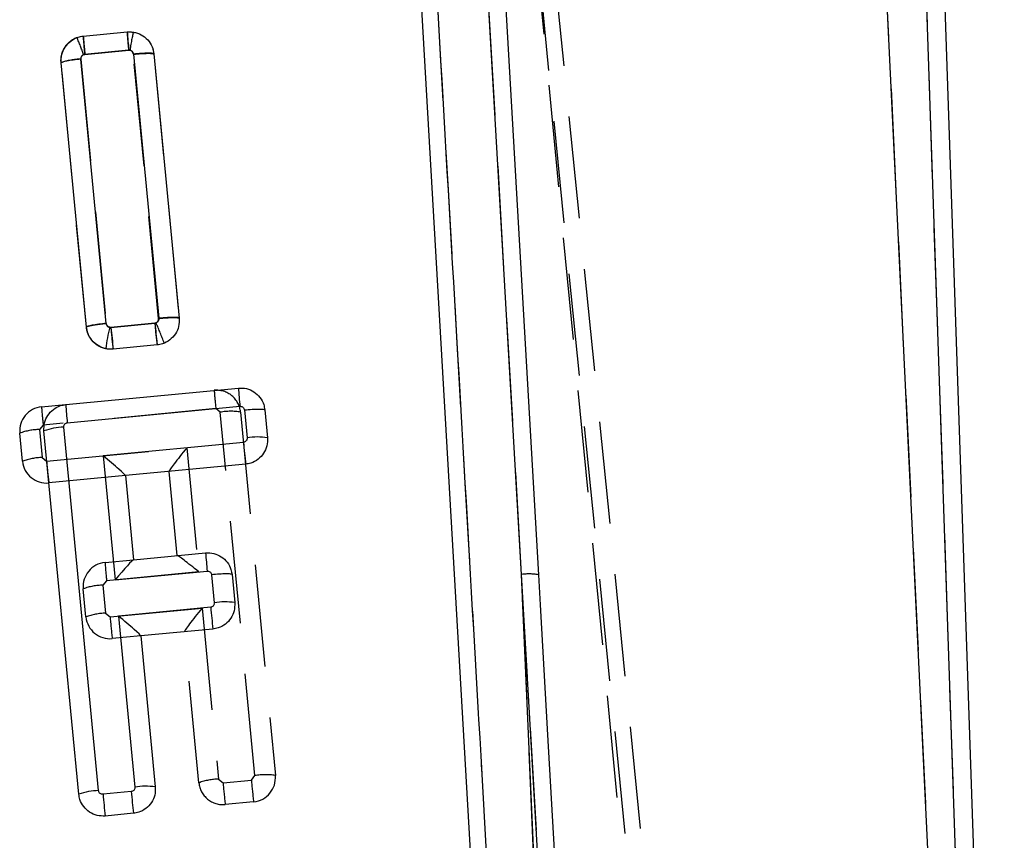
# Model space of a CAD drawing. Extents: x 29 to 375, y 22 to 285.
# Tile 21 of 27: x 183 to 195, y 241 to 251. Entities that reach past the tile are written whole.
import ezdxf

# ---------------------------------------------------------------- set-up
doc = ezdxf.new("R2010")
doc.units = 0
doc.linetypes.add('HIDDEN', pattern=[1.905, 1.27, -0.635])
doc.layers.get('0').update_dxf_attribs({"linetype": 'CONTINUOUS'})

msp = doc.modelspace()

# ---------------------------------------------------------------- linework, layer by layer
at = {"color": 7, "linetype": 'HIDDEN'}
for p, q in [((192.223601, 225.790368), (187.718904, 270.888118)), ((192.419115, 225.849831), (187.947603, 270.477695)), ((191.518759, 231.91793), (188.203132, 266.52742)), ((194.024671, 263.701236), (195.180451, 229.741389)), ((194.991454, 229.907592), (193.378286, 263.39597)), ((189.422341, 244.171677), (188.43288, 261.306552)), ((183.976055, 250.858558), (184.521794, 250.910943)), ((184.541615, 250.683846), (183.995862, 250.631457)), ((183.947835, 250.572787), (184.261601, 247.290482)), ((183.995862, 250.631457), (183.982397, 250.628436)), ((184.914805, 247.352468), (184.601003, 250.634281)), ((184.854003, 250.636866), (184.854007, 250.636821)), ((184.854007, 250.636821), (185.167884, 247.354218)), ((184.016951, 247.244628), (183.703154, 250.527249)), ((184.016956, 247.244583), (183.703154, 250.527249)), ((184.016956, 247.244583), (184.016951, 247.244628)), ((184.320679, 247.240515), (184.866629, 247.292915)), ((184.866629, 247.292915), (184.882107, 247.296916)), ((184.894504, 247.022295), (184.348751, 246.96991)), ((183.460563, 246.253127), (183.75939, 246.281756)), ((185.624767, 246.231461), (183.480219, 246.026011)), ((185.679308, 246.186448), (185.624767, 246.231461)), ((186.110994, 241.671802), (185.679308, 246.186448)), ((185.932359, 246.188501), (186.364044, 241.673851)), ((186.232406, 246.217401), (186.232416, 246.217301)), ((183.480219, 246.026011), (183.435216, 245.971473)), ((183.223918, 245.577478), (183.19054, 245.925886)), ((183.435216, 245.971473), (183.468593, 245.623069)), ((183.523133, 245.578063), (185.266035, 245.745035)), ((185.266035, 245.745035), (185.413543, 244.202071)), ((183.468593, 245.623069), (183.523133, 245.578063)), ((185.145076, 244.405349), (185.04504, 245.451746)), ((184.501187, 245.398471), (183.55116, 245.307458)), ((184.248558, 244.319463), (184.600958, 244.353221)), ((185.413543, 244.202071), (184.268214, 244.092347)), ((184.268214, 244.092347), (184.223209, 244.037805)), ((185.82587, 244.169285), (185.82588, 244.169196)), ((189.979987, 231.182856), (189.422341, 244.171677)), ((190.153552, 231.484541), (189.422341, 244.171677)), ((184.011912, 243.643814), (183.978534, 243.992218)), ((184.223209, 244.037805), (184.256587, 243.689401)), ((184.311127, 243.644395), (185.456368, 243.754113)), ((185.456368, 243.754113), (185.659577, 241.628511)), ((184.256587, 243.689401), (184.311127, 243.644395)), ((185.414897, 241.582973), (185.235374, 243.460821)), ((184.692689, 243.407661), (184.339154, 243.37379)), ((185.659577, 241.628511), (185.714127, 241.583494)), ((185.714127, 241.583494), (186.065998, 241.617271)), ((186.065998, 241.617271), (186.110994, 241.671802)), ((186.09407, 241.346666), (185.742198, 241.312893))]:
    msp.add_line(p, q, dxfattribs=at)
at = {"color": 7, "linetype": 'CONTINUOUS'}
for p, q in [((194.024671, 263.701236), (195.180451, 229.741389)), ((195.416452, 229.590227), (194.255259, 263.709088)), ((194.991454, 229.907592), (193.378286, 263.39597)), ((189.422341, 244.171677), (188.43288, 261.306552)), ((187.646948, 260.472944), (189.289412, 231.919923)), ((183.978914, 250.858934), (184.524673, 250.911114)), ((184.524673, 250.911114), (184.601389, 250.908734)), ((183.999389, 250.6319), (184.544071, 250.683976)), ((184.544071, 250.683976), (184.557762, 250.683607)), ((184.264535, 247.289763), (183.949487, 250.572061)), ((184.602436, 250.635864), (184.917599, 247.353213)), ((184.85551, 250.637656), (185.170664, 247.355109)), ((184.019854, 247.244237), (183.704789, 250.526724)), ((184.322909, 247.240828), (184.307806, 247.241689)), ((184.867788, 247.292926), (184.322909, 247.240828)), ((184.897053, 247.02244), (184.351281, 246.970253)), ((184.351281, 246.970253), (184.259072, 246.97561)), ((183.760625, 246.281875), (185.905173, 246.487325)), ((183.780282, 246.054751), (185.924106, 246.260138)), ((185.979357, 246.215338), (186.012747, 245.866799)), ((186.232416, 246.217301), (186.265794, 245.868897)), ((183.923923, 241.440085), (183.490607, 245.954578)), ((184.168594, 241.485716), (183.735284, 246.000142)), ((185.967742, 245.812269), (184.224842, 245.645286)), ((184.224842, 245.645286), (184.372963, 244.102383)), ((185.99577, 245.541652), (184.501779, 245.398527)), ((184.501779, 245.398527), (184.602119, 244.353333)), ((184.602119, 244.353333), (185.498637, 244.43922)), ((184.372963, 244.102383), (185.517561, 244.212037)), ((185.572822, 244.167225), (185.606208, 243.818728)), ((185.82588, 244.169196), (185.859256, 243.820792)), ((189.979987, 231.182856), (189.422341, 244.171677)), ((190.153552, 231.484541), (189.422341, 244.171677)), ((185.561206, 243.764164), (184.415966, 243.654439)), ((184.415966, 243.654439), (184.620017, 241.528945)), ((185.589233, 243.493551), (184.692903, 243.407679)), ((184.692903, 243.407679), (184.873061, 241.531064)), ((184.575007, 241.474377), (184.223858, 241.440789)), ((184.60299, 241.203757), (184.251106, 241.17011))]:
    msp.add_line(p, q, dxfattribs=at)
at = {"color": 7, "linetype": 'CONTINUOUS', "flags": 128}
for points in [[(188.718574, 260.001806), (188.757943, 259.319266), (189.130507, 252.85506), (189.630337, 244.16813)], [(189.630337, 244.16813), (189.651741, 243.795754), (189.744605, 242.179686), (190.115672, 235.715372), (190.358326, 231.481431)]]:
    msp.add_lwpolyline(points, dxfattribs=at)
at = {"color": 7, "linetype": 'HIDDEN', "flags": 128}
msp.add_lwpolyline([(184.841207, 250.694951), (184.854002, 250.636881), (184.854003, 250.636866), (184.854003, 250.636866)], dxfattribs=at)
at = {"color": 7, "linetype": 'HIDDEN'}
for centre, radius, start, end in [((191.478664, 251.403705), 6.974299, 184.0515492, 185.9243924), ((180.263338, 249.333989), 3.937892, 19.1908349, 22.5109834), ((190.564889, 251.318783), 6.604887, 183.99558, 185.9732032), ((183.955244, 249.852858), 0.719967, 90.5896478, 110.4959353), ((192.624662, 247.965192), 8.335544, 184.9874854, 186.8576001), ((193.101245, 248.004382), 8.265295, 184.938067, 186.8240406), ((181.465265, 245.767765), 3.743409, 19.9507141, 24.1101057), ((185.633721, 246.159944), 0.3, 5.4619493, 95.4722963), ((192.155622, 246.911076), 6.56612, 183.9516314, 185.9409474), ((183.489173, 245.954494), 0.3, 95.4722963, 185.4722963), ((190.011073, 246.705627), 6.56612, 183.9516314, 185.9409474), ((185.811714, 245.462554), 0.735904, 80.5642565, 100.3652394), ((183.442774, 245.251492), 0.720021, 90.6014492, 110.5065258), ((183.476126, 244.903277), 0.719831, 90.5996149, 110.5100462), ((183.52255, 245.60609), 0.3, 185.4722963, 275.4722963), ((191.814523, 246.30004), 8.322763, 184.9765058, 186.8494603), ((184.277167, 244.020828), 0.3, 95.4722963, 185.4722963), ((190.796279, 244.771721), 6.563321, 183.9512072, 185.9413717), ((189.513865, 243.438337), 0.739029, 80.9323247, 97.1139988), ((184.230753, 243.317903), 0.719942, 90.6003483, 110.5076267), ((184.264129, 242.969506), 0.719934, 90.600243, 110.507732), ((184.310545, 243.672423), 0.3, 185.4722963, 275.4722963), ((192.600528, 244.366195), 8.320767, 184.9764759, 186.8498804), ((185.667034, 240.908331), 0.720218, 90.5932279, 110.4924337), ((194.376332, 242.342607), 8.341928, 184.988201, 186.8568845), ((186.065406, 241.645295), 0.3, 275.4826833, 5.4619493), ((186.24339, 240.947744), 0.736063, 80.5655837, 100.3622253), ((185.713535, 241.611521), 0.3, 185.4609173, 275.4826833), ((194.021007, 242.308457), 8.338455, 184.9877107, 186.8571465)]:
    msp.add_arc(centre, radius, start, end, dxfattribs=at)
at = {"color": 7, "linetype": 'CONTINUOUS'}
for centre, radius, start, end in [((191.006348, 251.350251), 6.496534, 183.8758939, 185.8865218), ((186.241843, 246.749953), 1.995571, 165.7346298, 173.5071869), ((192.735129, 247.986165), 8.445175, 185.0632813, 186.9091277), ((192.263581, 246.902827), 6.371969, 183.738787, 185.7888074), ((190.315837, 246.734786), 6.570839, 183.9523849, 185.9403375), ((183.742777, 245.28017), 0.720011, 90.5962705, 110.5014302), ((194.265959, 246.53494), 8.329625, 184.9771914, 186.84868), ((186.14529, 245.141591), 0.737221, 80.5923921, 100.3573599), ((184.529183, 245.401565), 0.027572, 184.6691519, 186.3257483), ((191.851985, 244.854051), 6.366877, 183.7357325, 185.7873522), ((184.610684, 244.258238), 0.09548, 95.1466357, 95.8467684), ((189.513865, 243.438337), 0.739029, 80.9323247, 97.1139988), ((185.738644, 243.094821), 0.735921, 80.5671007, 100.3674626), ((193.850425, 244.485917), 8.320581, 184.9762678, 186.8497652), ((184.676589, 243.406519), 0.016355, 4.0689767, 6.874858), ((184.752611, 240.805213), 0.735778, 80.577979, 100.3819049), ((184.176299, 240.765634), 0.720123, 90.613053, 110.5155486), ((192.252965, 242.112348), 8.057144, 184.7811209, 186.7157921), ((192.848179, 242.193078), 8.304331, 184.9648989, 186.8420822)]:
    msp.add_arc(centre, radius, start, end, dxfattribs=at)
at = {"color": 7, "linetype": 'HIDDEN'}
for centre, major_axis, ratio, start_param, end_param in [((185.27022, 245.723289), (0.224806, 0.272388), 0.048370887, 1.530841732, 3.093249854), ((185.417728, 244.180324), (0.272435, -0.224845), 0.039983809, 1.619139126, 3.101638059), ((185.460553, 243.732367), (0.224806, 0.272388), 0.048370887, 1.530841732, 3.093249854)]:
    msp.add_ellipse(centre, major_axis=major_axis, ratio=ratio, start_param=start_param, end_param=end_param, dxfattribs=at)
at = {"color": 7, "linetype": 'CONTINUOUS'}
for centre, major_axis, ratio, start_param, end_param in [((184.229028, 245.623542), (0.272533, -0.224835), 0.039985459, 0.039972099, 1.619121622), ((184.377149, 244.080636), (0.224707, 0.272379), 0.048372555, 0.048325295, 1.530824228), ((184.420152, 243.632695), (0.272533, -0.224835), 0.039985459, 0.039972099, 1.619121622)]:
    msp.add_ellipse(centre, major_axis=major_axis, ratio=ratio, start_param=start_param, end_param=end_param, dxfattribs=at)
for points, knots in [([(187.822405, 260.830423), (188.104033, 255.956311), (188.664045, 246.264223), (189.222522, 236.571576), (189.500144, 231.753321)], [0, 0, 0, 0, 0.502895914, 1, 1, 1, 1]), ([(184.601394, 250.908734), (184.600115, 250.906138), (184.597556, 250.900946), (184.588511, 250.858728), (184.576803, 250.796401), (184.567128, 250.740317), (184.560787, 250.70214), (184.558945, 250.690855), (184.557762, 250.683607)], [0, 0, 0, 0, 0.2267241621, 0.4534442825, 0.6801665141, 0.9068848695, 0.9401944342, 1, 1, 1, 1]), ([(184.601389, 250.908734), (184.63473, 250.899933), (184.70141, 250.882331), (184.7825, 250.81591), (184.838254, 250.731786), (184.849982, 250.667811), (184.855511, 250.637648)], [0, 0, 0, 0, 0.256797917, 0.513574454, 0.770665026, 1, 1, 1, 1]), ([(183.704789, 250.526724), (183.704931, 250.561161), (183.705217, 250.63004), (183.749084, 250.725975), (183.819775, 250.801852), (183.901398, 250.846069), (183.957031, 250.855302), (183.978914, 250.858934)], [0, 0, 0, 0, 0.215528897, 0.431084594, 0.646058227, 0.860773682, 1, 1, 1, 1]), ([(183.978914, 250.858934), (183.979045, 250.855592), (183.979306, 250.848907), (183.983784, 250.797344), (183.990616, 250.722981), (183.996465, 250.66226), (183.999389, 250.6319)], [0, 0, 0, 0, 0.250003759, 0.50000387, 0.750007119, 1, 1, 1, 1]), ([(184.557762, 250.683607), (184.561731, 250.682658), (184.571578, 250.680303), (184.585481, 250.671392), (184.594949, 250.659604), (184.600571, 250.647463), (184.601732, 250.64024), (184.602436, 250.635864)], [0, 0, 0, 0, 0.173691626, 0.430923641, 0.688280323, 0.811112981, 1, 1, 1, 1]), ([(183.949487, 250.572061), (183.917118, 250.568632), (183.85238, 250.561776), (183.771365, 250.548962), (183.715082, 250.53636), (183.708215, 250.529991), (183.704781, 250.526806)], [0, 0, 0, 0, 0.249998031, 0.49999823, 0.749999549, 1, 1, 1, 1]), ([(183.949487, 250.572061), (183.949365, 250.57522), (183.949022, 250.584039), (183.952805, 250.598854), (183.962571, 250.614342), (183.977434, 250.626049), (183.990631, 250.630772), (183.998107, 250.631735), (183.999389, 250.6319)], [0, 0, 0, 0, 0.110228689, 0.307646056, 0.522726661, 0.737683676, 0.95498962, 1, 1, 1, 1]), ([(184.85551, 250.637656), (184.851449, 250.640213), (184.843325, 250.645327), (184.784486, 250.647113), (184.700973, 250.6443), (184.635281, 250.638676), (184.602436, 250.635864)], [0, 0, 0, 0, 0.249998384, 0.499999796, 0.749999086, 1, 1, 1, 1]), ([(185.17065, 247.35525), (185.16766, 247.357454), (185.161678, 247.361862), (185.118185, 247.364342), (185.067684, 247.363483), (185.001654, 247.360399), (184.954347, 247.356354), (184.917599, 247.353213)], [0, 0, 0, 0, 0.213771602, 0.427543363, 0.64131581, 0.721376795, 1, 1, 1, 1]), ([(184.259072, 246.97561), (184.22611, 246.986206), (184.160187, 247.007399), (184.082368, 247.078332), (184.03401, 247.160734), (184.024056, 247.21945), (184.019854, 247.244237)], [0, 0, 0, 0, 0.26795863, 0.535905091, 0.804085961, 1, 1, 1, 1]), ([(184.264535, 247.289763), (184.232165, 247.28631), (184.167426, 247.279403), (184.086413, 247.26652), (184.03014, 247.253846), (184.023283, 247.24743), (184.019855, 247.244222)], [0, 0, 0, 0, 0.25000144, 0.5000006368, 0.7499993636, 1, 1, 1, 1]), ([(184.307806, 247.241689), (184.301794, 247.243617), (184.289769, 247.247475), (184.275596, 247.260358), (184.266978, 247.275133), (184.265245, 247.285514), (184.264535, 247.289763)], [0, 0, 0, 0, 0.271699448, 0.543446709, 0.813099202, 1, 1, 1, 1]), ([(184.917599, 247.353213), (184.917728, 247.349499), (184.918073, 247.339611), (184.913366, 247.323858), (184.904532, 247.311342), (184.893019, 247.301406), (184.881428, 247.295266), (184.871485, 247.29356), (184.867788, 247.292926)], [0, 0, 0, 0, 0.128892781, 0.343256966, 0.557530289, 0.651150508, 0.87029701, 1, 1, 1, 1]), ([(184.867788, 247.292926), (184.868619, 247.284873), (184.87126, 247.259268), (184.876747, 247.205742), (184.883927, 247.13654), (184.890678, 247.073454), (184.895542, 247.030626), (184.896541, 247.025166), (184.897041, 247.022437)], [0, 0, 0, 0, 0.058859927, 0.187132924, 0.390351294, 0.593569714, 0.796781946, 1, 1, 1, 1]), ([(185.170664, 247.355109), (185.170554, 247.320648), (185.170335, 247.251722), (185.126525, 247.155681), (185.055841, 247.079672), (184.974315, 247.035414), (184.918792, 247.026091), (184.897053, 247.02244)], [0, 0, 0, 0, 0.215687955, 0.43140477, 0.646618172, 0.861636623, 1, 1, 1, 1]), ([(185.905173, 246.487325), (185.939187, 246.48714), (186.007211, 246.486772), (186.101806, 246.443533), (186.176682, 246.373907), (186.220139, 246.293488), (186.228966, 246.238708), (186.232416, 246.217301)], [0, 0, 0, 0, 0.215137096, 0.430250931, 0.645845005, 0.861601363, 1, 1, 1, 1]), ([(183.490607, 245.954578), (183.490695, 245.988457), (183.490871, 246.056218), (183.533889, 246.150662), (183.60334, 246.225413), (183.683828, 246.269178), (183.738839, 246.278273), (183.760625, 246.281875)], [0, 0, 0, 0, 0.215153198, 0.430328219, 0.644986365, 0.859404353, 1, 1, 1, 1]), ([(185.924106, 246.260142), (185.929904, 246.260108), (185.941499, 246.260042), (185.957626, 246.252694), (185.970318, 246.240879), (185.977425, 246.227528), (185.978835, 246.218634), (185.979357, 246.215338)], [0, 0, 0, 0, 0.218863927, 0.437705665, 0.656602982, 0.872742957, 1, 1, 1, 1]), ([(185.979357, 246.215338), (186.012201, 246.218169), (186.07789, 246.223831), (186.161396, 246.226714), (186.220229, 246.224997), (186.228347, 246.219933), (186.232406, 246.217401)], [0, 0, 0, 0, 0.25000065, 0.50000076, 0.749998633, 1, 1, 1, 1]), ([(183.735284, 246.000142), (183.735168, 246.003558), (183.734862, 246.012583), (183.739242, 246.027051), (183.749396, 246.041101), (183.763681, 246.051257), (183.774843, 246.053607), (183.780282, 246.054751)], [0, 0, 0, 0, 0.13119612, 0.346718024, 0.566043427, 0.78857266, 1, 1, 1, 1]), ([(186.012747, 245.866799), (186.012861, 245.863424), (186.013165, 245.854442), (186.008809, 245.840007), (185.998653, 245.82594), (185.984355, 245.815769), (185.973181, 245.813415), (185.967742, 245.812269)], [0, 0, 0, 0, 0.129792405, 0.345416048, 0.565156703, 0.788330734, 1, 1, 1, 1]), ([(186.265794, 245.868897), (186.265702, 245.835025), (186.26552, 245.767278), (186.222502, 245.672862), (186.153061, 245.598115), (186.072569, 245.55436), (186.017553, 245.545257), (185.99577, 245.541652)], [0, 0, 0, 0, 0.215105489, 0.430227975, 0.644896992, 0.859403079, 1, 1, 1, 1]), ([(185.498637, 244.43922), (185.53265, 244.439035), (185.600671, 244.438666), (185.695263, 244.395434), (185.770134, 244.32582), (185.813596, 244.245403), (185.822427, 244.190617), (185.82588, 244.169196)], [0, 0, 0, 0, 0.2151267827, 0.4302318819, 0.6457858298, 0.8615021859, 1, 1, 1, 1]), ([(185.517561, 244.212037), (185.523362, 244.212006), (185.534965, 244.211943), (185.551098, 244.204588), (185.563787, 244.192767), (185.57089, 244.179416), (185.572299, 244.170522), (185.572822, 244.167225)], [0, 0, 0, 0, 0.218947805, 0.4378822, 0.65671467, 0.87272711, 1, 1, 1, 1]), ([(185.82587, 244.169285), (185.821811, 244.171817), (185.813694, 244.176882), (185.754862, 244.178596), (185.671354, 244.17572), (185.605666, 244.170057), (185.572822, 244.167225)], [0, 0, 0, 0, 0.25000125, 0.500000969, 0.750001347, 1, 1, 1, 1]), ([(185.606208, 243.818728), (185.606324, 243.815341), (185.606632, 243.806346), (185.602268, 243.791897), (185.592111, 243.777831), (185.577814, 243.767664), (185.566645, 243.76531), (185.561206, 243.764164)], [0, 0, 0, 0, 0.130168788, 0.345762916, 0.565492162, 0.788441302, 1, 1, 1, 1]), ([(185.859256, 243.820792), (185.859166, 243.786919), (185.858984, 243.719171), (185.815961, 243.624753), (185.746508, 243.550002), (185.666015, 243.506249), (185.611003, 243.497151), (185.589233, 243.493551)], [0, 0, 0, 0, 0.215110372, 0.43024373, 0.644949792, 0.859498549, 1, 1, 1, 1]), ([(184.620017, 241.528945), (184.620133, 241.525549), (184.620442, 241.516542), (184.616064, 241.502084), (184.605901, 241.488027), (184.591608, 241.477868), (184.580445, 241.47552), (184.575007, 241.474377)], [0, 0, 0, 0, 0.130482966, 0.346179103, 0.565849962, 0.788536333, 1, 1, 1, 1]), ([(184.873061, 241.531064), (184.872977, 241.497187), (184.872807, 241.429432), (184.82979, 241.334996), (184.760334, 241.260224), (184.679815, 241.216447), (184.624776, 241.207355), (184.60299, 241.203757)], [0, 0, 0, 0, 0.2150965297, 0.4302009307, 0.6449101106, 0.8594475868, 1, 1, 1, 1]), ([(184.251106, 241.17011), (184.217101, 241.170299), (184.149094, 241.170679), (184.054528, 241.213902), (183.979685, 241.283497), (183.936226, 241.363886), (183.927383, 241.41866), (183.923923, 241.440085)], [0, 0, 0, 0, 0.215110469, 0.430202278, 0.645709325, 0.861419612, 1, 1, 1, 1]), ([(184.223858, 241.440789), (184.219923, 241.440694), (184.210275, 241.440458), (184.195436, 241.445303), (184.181768, 241.455368), (184.171816, 241.469291), (184.16967, 241.480231), (184.168594, 241.485716)], [0, 0, 0, 0, 0.149112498, 0.365648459, 0.578428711, 0.788585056, 1, 1, 1, 1])]:
    msp.add_open_spline(points, degree=3, knots=knots, dxfattribs=at)
at = {"color": 7, "linetype": 'HIDDEN'}
for points, knots in [([(187.822405, 260.830423), (188.104033, 255.956311), (188.664045, 246.264223), (189.222522, 236.571576), (189.500144, 231.753321)], [0, 0, 0, 0, 0.502895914, 1, 1, 1, 1]), ([(184.521794, 250.910943), (184.521814, 250.910946), (184.552679, 250.914806), (184.583785, 250.909466), (184.614871, 250.904129)], [0, 0, 0, 0, 0.000643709, 1, 1, 1, 1]), ([(183.703154, 250.527249), (183.703152, 250.527269), (183.69997, 250.561202), (183.704999, 250.631316), (183.747408, 250.728118), (183.816801, 250.800488), (183.873491, 250.832573), (183.901168, 250.841646), (183.901187, 250.841653)], [0, 0, 0, 0, 0.000150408, 0.25688453, 0.518636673, 0.780493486, 0.999849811, 1, 1, 1, 1]), ([(184.601003, 250.634281), (184.600262, 250.638564), (184.598461, 250.648967), (184.590086, 250.663775), (184.576487, 250.676155), (184.559658, 250.683786), (184.547631, 250.683826), (184.541615, 250.683846)], [0, 0, 0, 0, 0.152324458, 0.369970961, 0.58243707, 0.791143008, 1, 1, 1, 1]), ([(183.982397, 250.628436), (183.977796, 250.626306), (183.967647, 250.621608), (183.955741, 250.60852), (183.947872, 250.591409), (183.947848, 250.578988), (183.947835, 250.572787)], [0, 0, 0, 0, 0.214692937, 0.473522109, 0.737173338, 1, 1, 1, 1]), ([(184.601003, 250.634281), (184.633839, 250.637153), (184.699509, 250.642898), (184.782995, 250.6459), (184.841819, 250.644319), (184.849941, 250.63935), (184.854003, 250.636866)], [0, 0, 0, 0, 0.250001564, 0.500001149, 0.749999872, 1, 1, 1, 1]), ([(184.914805, 247.352468), (184.931731, 247.353978), (184.978669, 247.358166), (185.050182, 247.362322), (185.115376, 247.363354), (185.158924, 247.360845), (185.164897, 247.356432), (185.167884, 247.354226)], [0, 0, 0, 0, 0.1295428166, 0.3592346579, 0.5728231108, 0.786412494, 1, 1, 1, 1]), ([(184.016951, 247.244628), (184.019466, 247.247361), (184.024496, 247.252828), (184.066775, 247.263551), (184.130496, 247.274808), (184.199981, 247.284106), (184.245427, 247.288809), (184.261601, 247.290482)], [0, 0, 0, 0, 0.215868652, 0.431737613, 0.647605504, 0.874580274, 1, 1, 1, 1]), ([(184.348751, 246.96991), (184.348731, 246.969909), (184.314754, 246.967784), (184.24603, 246.971427), (184.15179, 247.013068), (184.076112, 247.082171), (184.031478, 247.163817), (184.019551, 247.220852), (184.016958, 247.244563), (184.016956, 247.244583)], [0, 0, 0, 0, 0.000125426, 0.214493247, 0.425365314, 0.636160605, 0.849642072, 0.999874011, 1, 1, 1, 1]), ([(184.261601, 247.290482), (184.26233, 247.286194), (184.264104, 247.275759), (184.272453, 247.260869), (184.28609, 247.248382), (184.302852, 247.240732), (184.31479, 247.240587), (184.320679, 247.240515)], [0, 0, 0, 0, 0.152558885, 0.37120071, 0.584942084, 0.795277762, 1, 1, 1, 1]), ([(184.882108, 247.296912), (184.887429, 247.29982), (184.898066, 247.305633), (184.90916, 247.320432), (184.91506, 247.33664), (184.914883, 247.347595), (184.914805, 247.352468)], [0, 0, 0, 0, 0.261745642, 0.523348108, 0.787988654, 1, 1, 1, 1])]:
    msp.add_open_spline(points, degree=3, knots=knots, dxfattribs=at)

doc.saveas('drawing.dxf')
